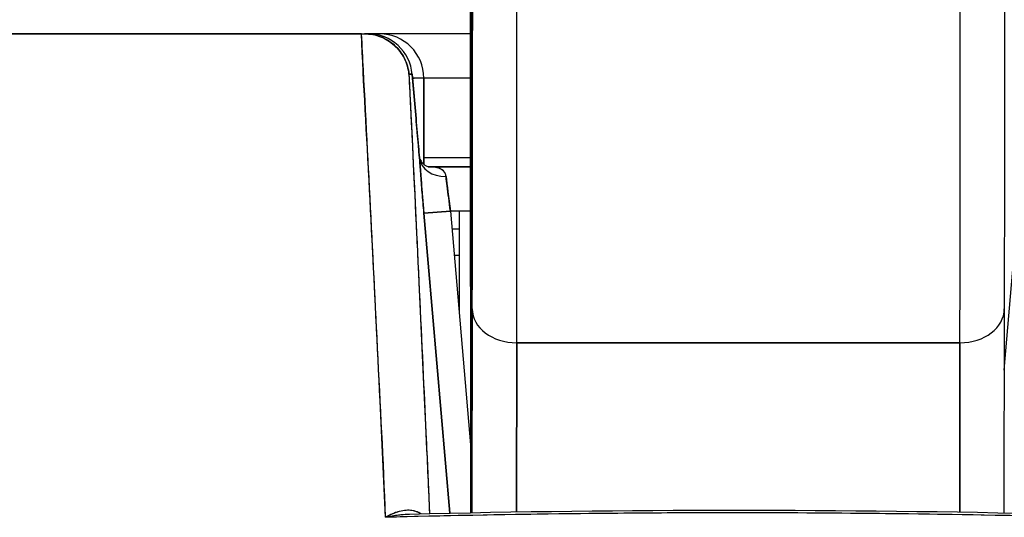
# Model space of a CAD drawing. Extents: x 784 to 1207, y 24 to 294.
# Tile 23 of 217: x 905.91 to 906.348, y 108.606 to 108.827. Entities that reach past the tile are written whole.
import ezdxf

# ---------------------------------------------------------------- set-up
doc = ezdxf.new("R2010")
doc.units = 0
doc.header["$LTSCALE"] = 4
doc.header["$MEASUREMENT"] = 0
doc.layers.get('0').update_dxf_attribs({"linetype": 'CONTINUOUS'})

msp = doc.modelspace()

# ---------------------------------------------------------------- linework, layer by layer
for p, q in [((905.39677, 108.82044), (906.06223, 108.82044)), ((906.06228, 108.82044), (906.06366, 108.82044)), ((906.06518, 108.82044), (906.06366, 108.82044)), ((906.0639, 108.82044), (906.06518, 108.82044)), ((906.07027, 108.82044), (906.06518, 108.82044)), ((906.1107, 108.82044), (906.07027, 108.82044)), ((906.06332, 108.80076), (906.06316, 108.80076)), ((906.06332, 108.80076), (906.06316, 108.80076)), ((906.08333, 108.80245), (906.08479, 108.80245)), ((906.08479, 108.80245), (906.08333, 108.80245)), ((906.08648, 108.78276), (906.08479, 108.80245)), ((906.08479, 108.80245), (906.08648, 108.78276)), ((906.08648, 108.78276), (906.08479, 108.80244)), ((906.08996, 108.80076), (906.08494, 108.80076)), ((906.08996, 108.76245), (906.08996, 108.80076)), ((906.08996, 108.80076), (906.08996, 108.76245)), ((906.11071, 108.80076), (906.08996, 108.80076)), ((906.06435, 108.78107), (906.06423, 108.78107)), ((906.06423, 108.78107), (906.06435, 108.78107)), ((906.11071, 108.76533), (906.08996, 108.76533)), ((906.06534, 108.76139), (906.06536, 108.76139)), ((906.11071, 108.76139), (906.0919, 108.76139)), ((906.0919, 108.76139), (906.11071, 108.76139)), ((906.10022, 108.75351), (906.10022, 108.75351)), ((906.1107, 108.70819), (906.11071, 108.75364)), ((906.11071, 108.75364), (906.1107, 108.70819)), ((906.11071, 108.75365), (906.11071, 108.75364)), ((906.10175, 108.7417), (906.08999, 108.74069)), ((906.08999, 108.74069), (906.10175, 108.7417)), ((906.08999, 108.74069), (906.10147, 108.60748)), ((906.10147, 108.60748), (906.08999, 108.74069)), ((906.11071, 108.7417), (906.10175, 108.7417)), ((906.10175, 108.7417), (906.11071, 108.63775)), ((906.10562, 108.7417), (906.10562, 108.69678)), ((906.34765, 108.67096), (906.35375, 108.7417)), ((906.09058, 108.73383), (906.09058, 108.73383)), ((906.10243, 108.73383), (906.10562, 108.73383)), ((906.0916, 108.72202), (906.0916, 108.72202)), ((906.10562, 108.72202), (906.10345, 108.72202)), ((906.11148, 108.69825), (906.11134, 108.60768)), ((906.11134, 108.60768), (906.11148, 108.69825)), ((906.3477, 108.69822), (906.34756, 108.60761)), ((906.3477, 108.69822), (906.3477, 108.69825)), ((906.3477, 108.69825), (906.3477, 108.69822)), ((906.09499, 108.68265), (906.09499, 108.68265)), ((906.13106, 108.60803), (906.13118, 108.68318)), ((906.13118, 108.68318), (906.13106, 108.60803)), ((906.32803, 108.68318), (906.13118, 108.68318)), ((906.13118, 108.68318), (906.32803, 108.68318)), ((906.32791, 108.60797), (906.32803, 108.68318)), ((906.32803, 108.68318), (906.32791, 108.60797)), ((906.09669, 108.66296), (906.09668, 108.66296))]:
    msp.add_line(p, q)
for centre, start in [((906.06518, 108.80076), 4.9075), ((906.07027, 108.80076), 0), ((906.07027, 108.80076), 0)]:
    msp.add_arc(centre, 0.01969, start, 90)
for centre, major_axis, ratio, start_param, end_param in [((906.11123, 108.92433), (0, -0.22638), 0.001274, 2.793103, 5.934696), ((906.11123, 108.92433), (0, 0.22638), 0.001274, 2.793103, 5.934696), ((906.11123, 108.92433), (0, 0.29528), 0.001274, 3.840301, 4.610219), ((906.13092, 108.92433), (0, 0.31496), 0.001274, 3.840297, 4.469054), ((906.13092, 108.92433), (0, -0.31496), 0.001274, 0.698708, 1.327456), ((906.32777, 108.92433), (0, 0.31496), 0.001274, 3.840301, 4.468974), ((906.32777, 108.92433), (0, -0.31496), 0.001274, 0.698705, 1.327386), ((906.11059, 108.7754), (0, -0.09843), 0.001274, 1.347882, 2.374224), ((906.06404, 108.82048), (0.00659, 0), 0.006028, 4.442174, 4.655539), ((906.06518, 108.80076), (0, 0.01969), 0.201429, 6.269655, 6.283185), ((906.06518, 108.80076), (-0.00169, 0.01961), 0.999886, 4.712389, 6.197248), ((906.06518, 108.80076), (0, 0.01968), 0.999885, 4.798326, 6.283185), ((906.07027, 108.80076), (0, 0.01969), 0.242424, 0, 0.209664), ((906.06687, 108.78107), (-0.01961, -0.00168), 0.017402, 2.663738, 2.66376), ((906.06687, 108.78107), (0.01961, 0.00168), 0.017492, 5.805319, 5.805341), ((906.06687, 108.78107), (0.01961, 0.00168), 0.017406, 0.000005, 0.014716), ((906.06687, 108.78108), (0.01961, 0.00168), 0.017501, 6.283182, 6.298323), ((906.09982, 108.76623), (-0.01178, -0.00079), 0.778078, 0.024234, 1.518452), ((906.09982, 108.76623), (-0.01178, -0.00079), 0.778063, 0.02644, 1.518543), ((906.10224, 108.74168), (0.00272, -0.01971), 0.023858, 3.81626, 4.707984), ((906.13082, 108.71156), (-0.01968, -0.00007), 0.939889, 6.135218, 6.279456), ((906.13082, 108.71156), (-0.01968, -0.00007), 0.939889, 6.135218, 6.279456), ((906.11082, 108.68643), (0, -0.09843), 0.001274, 4.489474, 5.640098), ((906.13116, 108.69825), (-0.01969, 0.00003), 0.765673, 0.00198, 1.572776), ((906.13116, 108.69825), (-0.01969, 0.00003), 0.765673, 0.00198, 1.572776), ((906.32801, 108.69825), (0.01969, -0.00003), 0.765673, 4.714369, 6.285165), ((906.32801, 108.69825), (0.01969, -0.00003), 0.765673, 4.714369, 6.285165)]:
    msp.add_ellipse(centre, major_axis=major_axis, ratio=ratio, start_param=start_param, end_param=end_param)
for points, knots in [([(906.11114, 108.71156), (906.11112, 108.71638), (906.1111, 108.7223), (906.11109, 108.72936), (906.11107, 108.73642), (906.11106, 108.74463), (906.11104, 108.75381), (906.11103, 108.76299), (906.11102, 108.77313), (906.11101, 108.78407), (906.111, 108.79502), (906.11099, 108.80676), (906.11098, 108.81911), (906.11097, 108.83147), (906.11096, 108.84442), (906.11096, 108.85775), (906.11095, 108.87108), (906.11095, 108.8848), (906.11095, 108.89866), (906.11095, 108.91252), (906.11095, 108.92652), (906.11095, 108.94044), (906.11095, 108.95435), (906.11095, 108.96817), (906.11095, 108.98167), (906.11096, 108.99516), (906.11097, 109.00833), (906.11097, 109.02094), (906.11098, 109.03356), (906.11099, 109.04562), (906.111, 109.05693), (906.11101, 109.06823), (906.11102, 109.07878), (906.11104, 109.08839), (906.11105, 109.09801), (906.11106, 109.10668), (906.11108, 109.11427), (906.11109, 109.12186), (906.11111, 109.12837), (906.11112, 109.13367), (906.11114, 109.13898), (906.11116, 109.1431), (906.11118, 109.14594), (906.11119, 109.14879), (906.11121, 109.15037), (906.11123, 109.15066), (906.11125, 109.15095), (906.11126, 109.14994), (906.11128, 109.14768), (906.1113, 109.14541), (906.11132, 109.14189), (906.11133, 109.1371)], [0, 0, 0, 0, 0.058824, 0.058824, 0.058824, 0.117647, 0.117647, 0.117647, 0.176471, 0.176471, 0.176471, 0.235294, 0.235294, 0.235294, 0.294118, 0.294118, 0.294118, 0.352941, 0.352941, 0.352941, 0.411765, 0.411765, 0.411765, 0.470588, 0.470588, 0.470588, 0.529412, 0.529412, 0.529412, 0.588235, 0.588235, 0.588235, 0.647059, 0.647059, 0.647059, 0.705882, 0.705882, 0.705882, 0.764706, 0.764706, 0.764706, 0.823529, 0.823529, 0.823529, 0.882353, 0.882353, 0.882353, 0.941176, 0.941176, 0.941176, 1, 1, 1, 1]), ([(906.11133, 109.1371), (906.11135, 109.13228), (906.11137, 109.12637), (906.11138, 109.11931), (906.1114, 109.11225), (906.11141, 109.10403), (906.11142, 109.09486), (906.11144, 109.08568), (906.11145, 109.07554), (906.11146, 109.0646), (906.11147, 109.05365), (906.11148, 109.0419), (906.11149, 109.02955), (906.1115, 109.0172), (906.1115, 109.00425), (906.11151, 108.99092), (906.11151, 108.97758), (906.11152, 108.96387), (906.11152, 108.95001), (906.11152, 108.93615), (906.11152, 108.92215), (906.11152, 108.90823), (906.11152, 108.89432), (906.11152, 108.8805), (906.11151, 108.867), (906.11151, 108.85351), (906.1115, 108.84034), (906.11149, 108.82772), (906.11149, 108.81511), (906.11148, 108.80304), (906.11147, 108.79174), (906.11146, 108.78043), (906.11145, 108.76988), (906.11143, 108.76027), (906.11142, 108.75066), (906.11141, 108.74199), (906.11139, 108.7344), (906.11138, 108.72681), (906.11136, 108.7203), (906.11134, 108.71499), (906.11133, 108.70968), (906.11131, 108.70557), (906.11129, 108.70272), (906.11128, 108.69988), (906.11126, 108.69829), (906.11124, 108.698), (906.11122, 108.69772), (906.1112, 108.69873), (906.11119, 108.70099), (906.11117, 108.70326), (906.11115, 108.70678), (906.11114, 108.71156)], [0, 0, 0, 0, 0.058824, 0.058824, 0.058824, 0.117647, 0.117647, 0.117647, 0.176471, 0.176471, 0.176471, 0.235294, 0.235294, 0.235294, 0.294118, 0.294118, 0.294118, 0.352941, 0.352941, 0.352941, 0.411765, 0.411765, 0.411765, 0.470588, 0.470588, 0.470588, 0.529412, 0.529412, 0.529412, 0.588235, 0.588235, 0.588235, 0.647059, 0.647059, 0.647059, 0.705882, 0.705882, 0.705882, 0.764706, 0.764706, 0.764706, 0.823529, 0.823529, 0.823529, 0.882353, 0.882353, 0.882353, 0.941176, 0.941176, 0.941176, 1, 1, 1, 1]), ([(906.11125, 108.69874), (906.11125, 108.69874), (906.11126, 108.69897), (906.11128, 108.7003), (906.11129, 108.70238), (906.11133, 108.71103), (906.11136, 108.72026), (906.11141, 108.74505), (906.11144, 108.7612), (906.11148, 108.7981), (906.11149, 108.81931), (906.11151, 108.86405), (906.11152, 108.88814), (906.11152, 108.93615), (906.11152, 108.96066), (906.1115, 109.00704), (906.11149, 109.02949), (906.11146, 109.06954), (906.11144, 109.08765), (906.11139, 109.11713), (906.11136, 109.12894), (906.11133, 109.13703)], [0.095515, 0.095515, 0.095515, 0.095515, 0.123841, 0.123841, 0.213853, 0.213853, 0.387934, 0.387934, 0.570542, 0.570542, 0.753617, 0.753617, 0.936769, 0.936769, 1.119942, 1.119942, 1.303116, 1.303116, 1.486277, 1.486277, 1.667352, 1.667352, 1.667352, 1.667352]), ([(906.11148, 108.69825), (906.11149, 108.70803), (906.1115, 108.71857), (906.11152, 108.72997), (906.11153, 108.74136), (906.11154, 108.7536), (906.11155, 108.76644), (906.11156, 108.77928), (906.11157, 108.79273), (906.11158, 108.80668), (906.11159, 108.82063), (906.11159, 108.83509), (906.1116, 108.84972), (906.1116, 108.86434), (906.11161, 108.87914), (906.11161, 108.89422)], [0, 0, 0, 0, 0.2, 0.2, 0.2, 0.4, 0.4, 0.4, 0.6, 0.6, 0.6, 0.8, 0.8, 0.8, 1, 1, 1, 1]), ([(906.34782, 108.862), (906.34782, 108.84127), (906.34781, 108.82097), (906.34778, 108.77327), (906.34776, 108.74651), (906.34772, 108.71457), (906.34771, 108.70611), (906.3477, 108.69825)], [0.0826085, 0.0826085, 0.0826085, 0.0826085, 0.2432605, 0.2432605, 0.482131, 0.482131, 0.575219, 0.575219, 0.575219, 0.575219]), ([(906.11068, 108.84624), (906.11068, 108.8415), (906.11069, 108.83638), (906.11069, 108.83084), (906.1107, 108.82529), (906.1107, 108.81932), (906.1107, 108.81309), (906.11071, 108.80686), (906.11071, 108.80038), (906.11071, 108.79375), (906.11071, 108.78713), (906.11071, 108.78036), (906.11071, 108.77365), (906.11071, 108.76694), (906.11071, 108.76029), (906.11071, 108.75364)], [0, 0, 0, 0, 0.2, 0.2, 0.2, 0.4, 0.4, 0.4, 0.6, 0.6, 0.6, 0.8, 0.8, 0.8, 1, 1, 1, 1]), ([(906.06228, 108.82044), (906.01352, 108.82044), (905.9662, 108.82044), (905.92002, 108.82044), (905.87385, 108.82044), (905.82881, 108.82044), (905.7858, 108.82044), (905.74279, 108.82044), (905.7018, 108.82044), (905.66331, 108.82044), (905.62482, 108.82044), (905.58884, 108.82044), (905.55581, 108.82044), (905.52278, 108.82044), (905.49271, 108.82044), (905.46615, 108.82044), (905.43958, 108.82044), (905.41652, 108.82044), (905.39677, 108.82044)], [0, 0, 0, 0, 0.166667, 0.166667, 0.166667, 0.333333, 0.333333, 0.333333, 0.5, 0.5, 0.5, 0.666667, 0.666667, 0.666667, 0.833333, 0.833333, 0.833333, 1, 1, 1, 1]), ([(906.07298, 108.60561), (906.07204, 108.63092), (906.07065, 108.65584), (906.06942, 108.68027), (906.06819, 108.7047), (906.06711, 108.72864), (906.06585, 108.75202), (906.0646, 108.77541), (906.06316, 108.79825), (906.06223, 108.82044)], [0, 0, 0, 0, 0.333333, 0.333333, 0.333333, 0.666667, 0.666667, 0.666667, 1, 1, 1, 1]), ([(906.07298, 108.60561), (906.07218, 108.62262), (906.07137, 108.63982), (906.07053, 108.65723), (906.06933, 108.68226), (906.06808, 108.7077), (906.06678, 108.73352), (906.0656, 108.75684), (906.06439, 108.78048), (906.06313, 108.80439), (906.06285, 108.80973), (906.06257, 108.81508), (906.06228, 108.82044)], [0, 0, 0, 0, 0.248384, 0.248384, 0.248384, 0.605524, 0.605524, 0.605524, 0.928029, 0.928029, 0.928029, 1, 1, 1, 1]), ([(906.08333, 108.80245), (906.08311, 108.80491), (906.08242, 108.80732), (906.08132, 108.80952), (906.08023, 108.81172), (906.07872, 108.8137), (906.07691, 108.81534), (906.0751, 108.81697), (906.07299, 108.81826), (906.07073, 108.81913), (906.06847, 108.82), (906.06606, 108.82044), (906.06366, 108.82044)], [0, 0, 0, 0, 0.25, 0.25, 0.25, 0.5, 0.5, 0.5, 0.75, 0.75, 0.75, 1, 1, 1, 1]), ([(906.06366, 108.82044), (906.06601, 108.82044), (906.06847, 108.82), (906.07074, 108.81913), (906.07302, 108.81825), (906.07512, 108.81696), (906.07692, 108.81532), (906.07873, 108.81369), (906.08023, 108.81172), (906.08133, 108.80951), (906.08244, 108.8073), (906.08312, 108.80485), (906.08333, 108.80245)], [0, 0, 0, 0, 0.25, 0.25, 0.25, 0.5, 0.5, 0.5, 0.75, 0.75, 0.75, 1, 1, 1, 1]), ([(906.08333, 108.80245), (906.08451, 108.77821), (906.08564, 108.7546), (906.08673, 108.73167), (906.08781, 108.70874), (906.08886, 108.68649), (906.08986, 108.66477), (906.09077, 108.64517), (906.09164, 108.62599), (906.09248, 108.60729)], [0, 0, 0, 0, 0.3333333, 0.3333333, 0.3333333, 0.6666667, 0.6666667, 0.6666667, 0.9675142, 0.9675142, 0.9675142, 0.9675142]), ([(906.08333, 108.80245), (906.08357, 108.79756), (906.0838, 108.7927), (906.08404, 108.78786), (906.08496, 108.7687), (906.08586, 108.74996), (906.08673, 108.73165), (906.08696, 108.7267), (906.0872, 108.72179), (906.08743, 108.7169), (906.08826, 108.69914), (906.08907, 108.68178), (906.08986, 108.66475), (906.09024, 108.6566), (906.09061, 108.64852), (906.09098, 108.64051), (906.09149, 108.62928), (906.09199, 108.61821), (906.09248, 108.60729)], [0, 0, 0, 0, 0.0671961, 0.0671961, 0.0671961, 0.3333333, 0.3333333, 0.3333333, 0.4052229, 0.4052229, 0.4052229, 0.6666667, 0.6666667, 0.6666667, 0.7918395, 0.7918395, 0.7918395, 0.9675098, 0.9675098, 0.9675098, 0.9675098]), ([(906.08996, 108.80076), (906.08996, 108.80082), (906.08952, 108.80076), (906.08869, 108.80075), (906.08786, 108.80074), (906.08658, 108.80077), (906.08498, 108.80077), (906.08497, 108.80077), (906.08495, 108.80077), (906.08494, 108.80077)], [0, 0, 0, 0, 0.2, 0.2, 0.2, 0.4, 0.4, 0.4, 0.4019033, 0.4019033, 0.4019033, 0.4019033]), ([(906.08805, 108.76522), (906.08793, 108.76655), (906.0878, 108.76792), (906.08767, 108.76932), (906.08763, 108.76981), (906.08758, 108.77031), (906.08754, 108.7708), (906.08736, 108.77272), (906.08719, 108.77469), (906.08701, 108.77669), (906.08689, 108.77806), (906.08677, 108.77944), (906.08665, 108.78084), (906.08659, 108.78148), (906.08654, 108.78212), (906.08648, 108.78276)], [0, 0, 0, 0, 0.246649, 0.246649, 0.246649, 0.333333, 0.333333, 0.333333, 0.666667, 0.666667, 0.666667, 0.894856, 0.894856, 0.894856, 1, 1, 1, 1]), ([(906.08648, 108.78276), (906.08684, 108.7786), (906.08721, 108.77438), (906.08773, 108.76874), (906.08788, 108.76708), (906.08803, 108.76548)], [0, 0, 0, 0, 0.03177496, 0.03177496, 0.04538408, 0.04538408, 0.04538408, 0.04538408]), ([(906.08805, 108.76522), (906.08788, 108.76706), (906.08771, 108.76893), (906.08753, 108.77084), (906.08736, 108.77275), (906.08719, 108.77469), (906.08701, 108.77668), (906.08684, 108.77866), (906.08666, 108.78069), (906.08648, 108.78276)], [0, 0, 0, 0, 0.333333, 0.333333, 0.333333, 0.666667, 0.666667, 0.666667, 1, 1, 1, 1]), ([(906.08803, 108.76547), (906.08804, 108.76542), (906.08804, 108.76536), (906.08805, 108.76531), (906.08805, 108.76529), (906.08805, 108.76527), (906.08805, 108.76525)], [0.97738111, 0.97738111, 0.97738111, 0.97738111, 0.99205726, 0.99205726, 0.99205726, 0.99727724, 0.99727724, 0.99727724, 0.99727724]), ([(906.08803, 108.76546), (906.08804, 108.76542), (906.08806, 108.76532), (906.08816, 108.76494), (906.08829, 108.7646), (906.08875, 108.76374), (906.08916, 108.76319), (906.08999, 108.7624), (906.09037, 108.76211), (906.0911, 108.76167), (906.09144, 108.76153), (906.09188, 108.76138), (906.092, 108.76137), (906.092, 108.76137)], [0.00220607, 0.00220607, 0.00220607, 0.00220607, 0.00676397, 0.00676397, 0.01367331, 0.01367331, 0.0232304, 0.0232304, 0.0303191, 0.0303191, 0.03762457, 0.03762457, 0.04423364, 0.04423364, 0.04423364, 0.04423364]), ([(906.08999, 108.74069), (906.08971, 108.74388), (906.08946, 108.74693), (906.08922, 108.7499), (906.08897, 108.75287), (906.08874, 108.75577), (906.08855, 108.75835), (906.08835, 108.76093), (906.08819, 108.76319), (906.08805, 108.76522)], [0, 0, 0, 0, 0.333333, 0.333333, 0.333333, 0.666667, 0.666667, 0.666667, 1, 1, 1, 1]), ([(906.08805, 108.76522), (906.08808, 108.76478), (906.08811, 108.76432), (906.08815, 108.76385), (906.08822, 108.76274), (906.08831, 108.76153), (906.08841, 108.76025), (906.08845, 108.75963), (906.0885, 108.759), (906.08855, 108.75836), (906.08861, 108.75748), (906.08868, 108.75658), (906.08876, 108.75565), (906.0889, 108.75384), (906.08905, 108.75194), (906.08921, 108.74997), (906.08939, 108.74778), (906.08958, 108.74552), (906.08977, 108.74323), (906.08984, 108.74238), (906.08991, 108.74154), (906.08999, 108.74069)], [0.0000951, 0.0000951, 0.0000951, 0.0000951, 0.0748172, 0.0748172, 0.0748172, 0.2498586, 0.2498586, 0.2498586, 0.3333333, 0.3333333, 0.3333333, 0.446037, 0.446037, 0.446037, 0.6655921, 0.6655921, 0.6655921, 0.9099218, 0.9099218, 0.9099218, 1, 1, 1, 1]), ([(906.09982, 108.75703), (906.09976, 108.75757), (906.09963, 108.75805), (906.09941, 108.75849), (906.09921, 108.75891), (906.09893, 108.75928), (906.09859, 108.7596), (906.09824, 108.75992), (906.09782, 108.7602), (906.09735, 108.76042), (906.09687, 108.76065), (906.09632, 108.76084), (906.09573, 108.76098), (906.09514, 108.76112), (906.09451, 108.76122), (906.09384, 108.76128), (906.09322, 108.76135), (906.09257, 108.76138), (906.09191, 108.76139)], [0, 0, 0, 0, 0.1694451, 0.1694451, 0.1694451, 0.3306164, 0.3306164, 0.3306164, 0.4926897, 0.4926897, 0.4926897, 0.656163, 0.656163, 0.656163, 0.8193012, 0.8193012, 0.8193012, 0.9715088, 0.9715088, 0.9715088, 0.9715088]), ([(906.09982, 108.75703), (906.09973, 108.75802), (906.09936, 108.75884), (906.09869, 108.7595), (906.09802, 108.76016), (906.09704, 108.76065), (906.09584, 108.76095), (906.09473, 108.76123), (906.09343, 108.76137), (906.09191, 108.76139)], [0, 0, 0, 0, 0.3333333, 0.3333333, 0.3333333, 0.6666667, 0.6666667, 0.6666667, 0.9747363, 0.9747363, 0.9747363, 0.9747363]), ([(906.10175, 108.7417), (906.10148, 108.74367), (906.10122, 108.74563), (906.10098, 108.7475), (906.10073, 108.74936), (906.10051, 108.75114), (906.10031, 108.75275), (906.10012, 108.75437), (906.09996, 108.75581), (906.09982, 108.75703)], [0, 0, 0, 0, 0.333333, 0.333333, 0.333333, 0.666667, 0.666667, 0.666667, 1, 1, 1, 1]), ([(906.1107, 108.70819), (906.1107, 108.70093), (906.11069, 108.69369), (906.11069, 108.68636), (906.11069, 108.67903), (906.1107, 108.67163), (906.1107, 108.66443), (906.1107, 108.65723), (906.1107, 108.65025), (906.11071, 108.64361), (906.11071, 108.63698), (906.11072, 108.6307), (906.11072, 108.62495), (906.11073, 108.61919), (906.11073, 108.61396), (906.11074, 108.60937), (906.11074, 108.60879), (906.11074, 108.60823), (906.11074, 108.60767)], [0, 0, 0, 0, 0.1428571, 0.1428571, 0.1428571, 0.2857143, 0.2857143, 0.2857143, 0.4285714, 0.4285714, 0.4285714, 0.5714286, 0.5714286, 0.5714286, 0.7142857, 0.7142857, 0.7142857, 0.732256, 0.732256, 0.732256, 0.732256]), ([(906.08857, 108.6072), (906.08742, 108.60792), (906.08606, 108.60843), (906.0846, 108.60863), (906.08291, 108.60886), (906.08112, 108.6087), (906.07916, 108.60821), (906.07719, 108.60772), (906.07505, 108.60687), (906.07298, 108.60561)], [0.0445241, 0.0445241, 0.0445241, 0.0445241, 0.3333333, 0.3333333, 0.3333333, 0.6666667, 0.6666667, 0.6666667, 1, 1, 1, 1]), ([(906.0886, 108.6072), (906.08824, 108.60743), (906.08788, 108.60763), (906.0875, 108.6078), (906.0868, 108.60813), (906.08606, 108.60836), (906.08531, 108.60851), (906.08448, 108.60867), (906.08363, 108.60874), (906.08277, 108.60872), (906.08182, 108.6087), (906.08085, 108.60858), (906.07987, 108.60838), (906.07879, 108.60815), (906.0777, 108.60781), (906.07661, 108.60738), (906.0754, 108.60691), (906.07419, 108.60631), (906.07298, 108.60561)], [0.0366219, 0.0366219, 0.0366219, 0.0366219, 0.1140411, 0.1140411, 0.1140411, 0.2600291, 0.2600291, 0.2600291, 0.4189958, 0.4189958, 0.4189958, 0.5939821, 0.5939821, 0.5939821, 0.7868988, 0.7868988, 0.7868988, 1, 1, 1, 1]), ([(906.38253, 108.60562), (906.34812, 108.60649), (906.3138, 108.60708), (906.2794, 108.60737), (906.24499, 108.60767), (906.21049, 108.60767), (906.17609, 108.60737), (906.14168, 108.60708), (906.10737, 108.60649), (906.07298, 108.60561)], [0, 0, 0, 0, 0.333333, 0.333333, 0.333333, 0.666667, 0.666667, 0.666667, 1, 1, 1, 1]), ([(906.38252, 108.60561), (906.33069, 108.60695), (906.2788, 108.60761), (906.2269, 108.60761), (906.17558, 108.6076), (906.12425, 108.60693), (906.07298, 108.60561)], [0, 0, 0, 0, 0.502733, 0.502733, 0.502733, 1, 1, 1, 1]), ([(906.07298, 108.60561), (906.07493, 108.60611), (906.07687, 108.60646), (906.07875, 108.6067), (906.08014, 108.60688), (906.08151, 108.607), (906.08283, 108.60705), (906.0831, 108.60707), (906.08336, 108.60707), (906.08362, 108.60708)], [0, 0, 0, 0, 0.1913802, 0.1913802, 0.1913802, 0.3333333, 0.3333333, 0.3333333, 0.3614991, 0.3614991, 0.3614991, 0.3614991]), ([(906.07298, 108.60561), (906.07646, 108.60643), (906.07974, 108.60692), (906.08283, 108.60705), (906.08309, 108.60707), (906.08335, 108.60707), (906.08361, 108.60708)], [0.0001972, 0.0001972, 0.0001972, 0.0001972, 0.3333333, 0.3333333, 0.3333333, 0.3616367, 0.3616367, 0.3616367, 0.3616367])]:
    msp.add_open_spline(points, degree=3, knots=knots)
for points in [[(906.07027, 108.82044), (906.06857, 108.82044), (906.06688, 108.82044), (906.06518, 108.82044)], [(906.06518, 108.82044), (906.0652, 108.82044), (906.06522, 108.82044), (906.06525, 108.82044)], [(906.06927, 108.82002), (906.06959, 108.82031), (906.06991, 108.82044), (906.07027, 108.82044)], [(906.08334, 108.80218), (906.08334, 108.80218), (906.08334, 108.80218), (906.08335, 108.80218)], [(906.08335, 108.80218), (906.08335, 108.80218), (906.08335, 108.80218), (906.08335, 108.80218)], [(906.08479, 108.80245), (906.08479, 108.80245), (906.08479, 108.80244), (906.08479, 108.80244)], [(906.08479, 108.80244), (906.08479, 108.80245), (906.08479, 108.80245), (906.08479, 108.80245)], [(906.08494, 108.80076), (906.08519, 108.80077), (906.08543, 108.80077), (906.08566, 108.80077)], [(906.08803, 108.76548), (906.08804, 108.7654), (906.08805, 108.76531), (906.08805, 108.76522)], [(906.10022, 108.75351), (906.10022, 108.75351), (906.10022, 108.75351), (906.10022, 108.75351)], [(906.1107, 108.70819), (906.1107, 108.7082), (906.1107, 108.7082), (906.1107, 108.7082)], [(906.09499, 108.68265), (906.09499, 108.68265), (906.09499, 108.68265), (906.09499, 108.68265)], [(906.08361, 108.60708), (906.17962, 108.60938), (906.27588, 108.60938), (906.37189, 108.60708)], [(906.089, 108.606), (906.089, 108.606), (906.089, 108.606), (906.089, 108.606)], [(906.09302, 108.60609), (906.09302, 108.60609), (906.09302, 108.60609), (906.09302, 108.60609)], [(906.09303, 108.6061), (906.09303, 108.6061), (906.09304, 108.6061), (906.09304, 108.60609)]]:
    msp.add_open_spline(points, degree=3)

doc.saveas('drawing.dxf')
